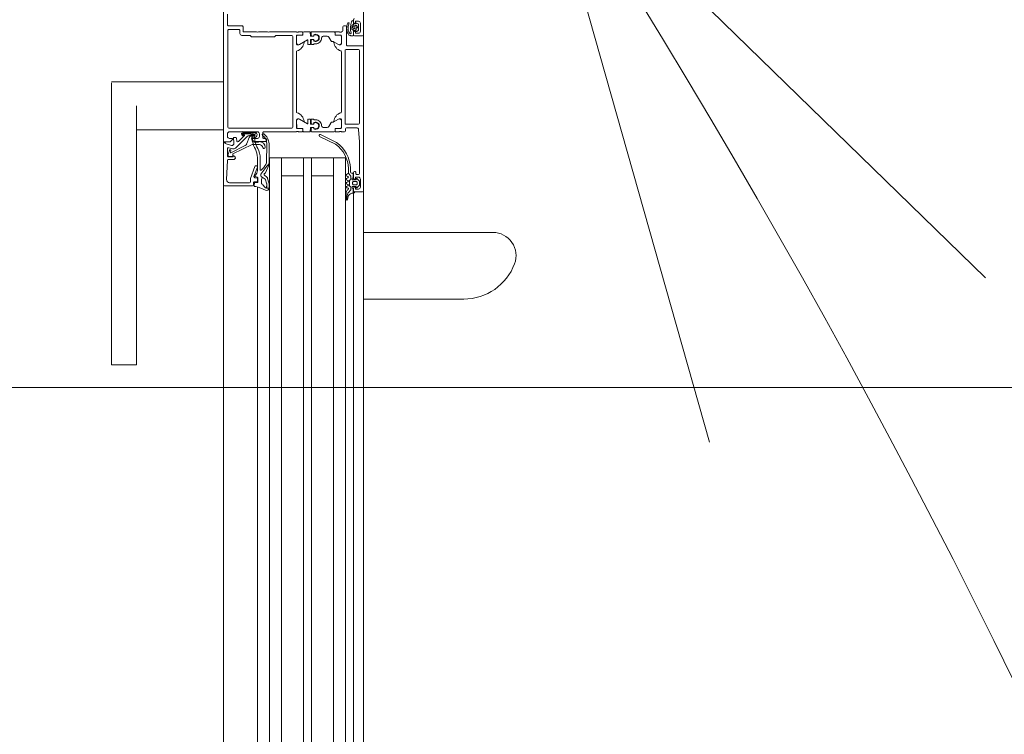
# Model space of a CAD drawing. Header units: centimetres. Extents: x -1434 to 23895, y -8842 to 3590.
# Tile 37 of 75: x 1221 to 1270, y 1487 to 1523. Entities that reach past the tile are written whole.
import ezdxf

# ---------------------------------------------------------------- set-up
doc = ezdxf.new("R2010")
doc.units = ezdxf.units.CM
doc.linetypes.add('Dash', pattern=[60, 30, -30])
for name, color, linetype, lineweight in [('A-DETL-GENF', 92, 'Continuous', 13), ('A-DETL-THIN', 151, 'Continuous', 9), ('A-DOOR', 31, 'Continuous', 13), ('A-DOOR-HDLN', 31, 'Dash', 9), ('G-ANNO-TEXT', 231, 'Continuous', 13)]:
    doc.layers.add(name, color=color, linetype=linetype, lineweight=lineweight)

# ---------------------------------------------------------------- blocks, each defined once
blk = doc.blocks.new('Schueco_FWS_ADS-70-HD_inw_Family-01 - FWS SI insert unit-2308021-parter niski _-3_30 m_ - stan projektowany Klatka schodowa')
at = {"layer": 'A-DETL-GENF', "lineweight": 9}
for p, q in [((-48.75, 6.1), (48.75, 6.1)), ((27.75, 4.396), (-27.75, 4.396)), ((27.75, 3.8), (-27.75, 3.8)), ((27.75, 3.2), (-27.75, 3.2)), ((27.75, 2.1), (-27.75, 2.1)), ((27.75, 1.7), (-27.75, 1.7)), ((27.75, 0.6), (-27.75, 0.6)), ((27.75, 0), (-27.75, 0)), ((27.75, -0.4), (-27.75, -0.4)), ((47.85, -0.9), (-47.85, -0.9))]:
    blk.add_line(p, q, dxfattribs=at)
at = {"layer": 'A-DOOR'}
for p, q in [((26.293, 11.7), (26.293, 10.45)), ((27.084, 11.7), (39.25, 11.7)), ((39.25, 11.7), (40.408, 11.7)), ((40.449, 10.45), (40.449, 11.7)), ((39.25, 10.45), (27.084, 10.45)), ((38.051, 10.45), (38.051, 6.1)), ((40.449, 6.1), (40.449, 10.45)), ((35.3, 6.1), (27, 6.1)), ((35.25, 4.65), (35.25, 6.05)), ((36.522, 5.902), (35.556, 5.943)), ((37.34, 5.963), (37.269, 5.701)), ((35.4, 5.794), (35.4, 4.8)), ((36.57, 5.569), (36.57, 5.852)), ((37.103, 5.9), (36.75, 5.9)), ((37.02, 5.806), (36.787, 5.878)), ((37.269, 5.007), (36.904, 5.723)), ((36.927, 5.751), (36.999, 5.729)), ((37.099, 5.643), (37.151, 5.837)), ((37.701, 4.935), (37.138, 5.498)), ((37.624, 5.447), (37.499, 5.437)), ((37.72, 5.9), (37.85, 5.9)), ((37.95, 5.8), (37.95, 5.2)), ((38.13, 5.83), (38.13, 2.68)), ((43.02, 5.88), (38.18, 5.88)), ((43.07, 5.33), (43.07, 5.83)), ((43.25, 5.17), (43.25, 5.85)), ((43.3, 5.9), (43.84, 5.9)), ((37.661, 4.814), (37.356, 4.925)), ((37.468, 5.352), (37.767, 5.053)), ((37.797, 5.18), (37.755, 5.137)), ((37.783, 5.109), (37.827, 5.153)), ((37.798, 5.057), (37.832, 5.096)), ((37.85, 5.089), (37.85, 4.76)), ((37.877, 5.127), (37.877, 4.768)), ((37.917, 4.52), (37.917, 5.13)), ((37.95, 5.1), (37.95, 4.4)), ((42.87, 5.28), (43.02, 5.28)), ((35.256, 4.569), (35.396, 4.542)), ((35.4, 4.6), (35.3, 4.6)), ((35.42, 4.509), (35.409, 4.419)), ((35.45, 4.75), (35.601, 4.75)), ((35.45, 4.45), (35.45, 4.55)), ((35.618, 4.747), (36.217, 4.529)), ((35.65, 4.526), (35.65, 4.45)), ((35.672, 4.405), (35.714, 4.52)), ((36.183, 4.403), (35.717, 4.573)), ((36.25, 4.482), (36.25, 4.45)), ((37.427, 4.38), (37.427, 4.567)), ((37.47, 4.55), (37.47, 3.98)), ((37.727, 4.575), (37.727, 4.72)), ((37.76, 4.577), (37.76, 4.793)), ((37.81, 4.689), (37.81, 4.577)), ((37.837, 4.69), (37.837, 4.575)), ((35.182, 4.396), (27, 4.396)), ((35.588, 4.193), (35.37, 4.193)), ((35.438, 4.385), (35.644, 4.385)), ((35.6, 4.4), (35.5, 4.4)), ((36.012, 4.4), (36.661, 4.4)), ((36.628, 4.26), (36.054, 4.26)), ((36.397, 3.952), (37.344, 3.934)), ((37.62, 3.98), (37.62, 4.08)), ((37.67, 4.13), (37.9, 4.13)), ((37.85, 4.3), (37.72, 4.3)), ((37.95, 4.08), (37.95, 2.45)), ((42.95, 3.9), (42.95, 4.35)), ((37.52, 3.93), (37.57, 3.93)), ((42.95, 2.45), (42.95, 3.8)), ((27, 3.2), (36.65, 3.2)), ((38.18, 2.63), (42.72, 2.63)), ((37.95, 2.35), (37.95, 2.162)), ((37.95, 1.791), (37.95, 2.079)), ((37.97, 2.423), (37.97, 2.377)), ((37.98, 2.132), (38.078, 2.132)), ((38, 2.129), (38.081, 2.129)), ((38.111, 2.159), (38.111, 2.399)), ((38.161, 2.449), (38.509, 2.449)), ((38.578, 2.296), (38.354, 1.905)), ((38.95, 2.45), (41.95, 2.45)), ((42.321, 2.296), (42.546, 1.905)), ((42.739, 2.449), (42.391, 2.449)), ((42.789, 2.159), (42.789, 2.399)), ((42.9, 2.129), (42.819, 2.129)), ((42.822, 2.132), (42.92, 2.132)), ((42.93, 2.377), (42.93, 2.423)), ((42.95, 2.162), (42.95, 2.35)), ((42.95, 1.791), (42.95, 2.079)), ((37.95, 1.686), (37.95, 0.571)), ((38.15, 1.755), (37.97, 1.771)), ((38.133, 1.706), (37.97, 1.706)), ((38.091, 1.576), (38.13, 1.576)), ((38.114, 1.575), (38.15, 1.575)), ((38.16, 1.609), (38.153, 1.688)), ((38.17, 1.595), (38.17, 1.735)), ((38.33, 1.725), (38.33, 1.595)), ((38.347, 1.688), (38.34, 1.609)), ((38.56, 1.745), (38.35, 1.745)), ((38.35, 1.575), (38.385, 1.575)), ((38.56, 1.706), (38.367, 1.706)), ((38.37, 1.576), (38.409, 1.576)), ((38.371, 1.875), (38.56, 1.875)), ((38.58, 1.855), (38.58, 1.765)), ((38.58, 1.596), (38.58, 1.686)), ((42.32, 1.855), (42.32, 1.765)), ((42.32, 1.596), (42.32, 1.686)), ((42.529, 1.875), (42.34, 1.875)), ((42.34, 1.745), (42.55, 1.745)), ((42.34, 1.706), (42.533, 1.706)), ((42.53, 1.576), (42.491, 1.576)), ((42.55, 1.575), (42.514, 1.575)), ((42.553, 1.688), (42.56, 1.609)), ((42.57, 1.725), (42.57, 1.595)), ((42.73, 1.595), (42.73, 1.735)), ((42.74, 1.609), (42.747, 1.688)), ((42.75, 1.755), (42.93, 1.771)), ((42.785, 1.575), (42.75, 1.575)), ((42.767, 1.706), (42.93, 1.706)), ((42.809, 1.576), (42.77, 1.576)), ((42.95, 1.686), (42.95, 0.571)), ((37.721, 1.289), (37.329, 0.491)), ((37.42, 0.448), (37.812, 1.246)), ((38.17, 0.92), (38.17, 1.111)), ((42.73, 0.92), (42.73, 1.111)), ((27, 0.6), (36.65, 0.6)), ((38.078, 0.518), (37.98, 0.518)), ((38, 0.521), (38.081, 0.521)), ((38.22, 0.833), (38.39, 0.735)), ((38.44, 0.607), (38.44, 0.649)), ((38.578, 0.354), (38.447, 0.582)), ((42.321, 0.354), (42.453, 0.582)), ((42.46, 0.607), (42.46, 0.649)), ((42.68, 0.833), (42.51, 0.735)), ((42.9, 0.521), (42.819, 0.521)), ((42.92, 0.518), (42.822, 0.518)), ((37.95, 0.488), (37.95, 0.3)), ((37.95, 0.2), (37.95, 0.05)), ((37.97, 0.273), (37.97, 0.227)), ((38, 0), (38.1, 0)), ((38.108, 0.25), (38.108, 0.488)), ((38.111, 0.491), (38.111, 0.251)), ((38.55, 0.2), (38.158, 0.2)), ((38.161, 0.201), (38.509, 0.201)), ((38.38, 0.02), (42.02, 0.02)), ((41.95, 0.2), (38.95, 0.2)), ((42.742, 0.2), (42.35, 0.2)), ((42.739, 0.201), (42.391, 0.201)), ((42.789, 0.491), (42.789, 0.251)), ((42.792, 0.488), (42.792, 0.25)), ((42.93, 0.227), (42.93, 0.273)), ((42.95, 0.3), (42.95, 0.488)), ((42.95, 0.18), (42.95, 0.2)), ((43.2, 0.13), (43, 0.13)), ((43.25, 0), (43.25, 0.08)), ((34.883, -0.4), (27, -0.4)), ((34.549, -0.038), (34.576, -0.052)), ((34.566, -0.109), (34.71, -0.137)), ((34.841, -0.03), (34.573, -0.03)), ((34.871, -0.316), (34.88, -0.423)), ((34.933, -0.17), (35.036, -0.258)), ((34.95, -0.45), (34.95, -0.85)), ((35.13, -0.4), (35, -0.4)), ((35.068, -0.27), (35.168, -0.27)), ((35.14, -0.07), (35.14, -0.11)), ((35.211, -0.245), (35.223, -0.225)), ((35.241, -0.12), (35.219, -0.06)), ((35.22, -0.38), (35.22, -0.51)), ((35.266, -0.2), (35.49, -0.2)), ((35.3, -0.54), (35.3, -0.41)), ((35.341, -0.06), (35.319, -0.12)), ((35.35, -0.36), (35.41, -0.36)), ((35.441, -0.12), (35.419, -0.06)), ((35.46, -0.41), (35.46, -0.54)), ((35.541, -0.06), (35.519, -0.12)), ((35.533, -0.225), (35.544, -0.245)), ((35.54, -0.51), (35.54, -0.38)), ((35.588, -0.27), (35.709, -0.27)), ((35.641, -0.12), (35.619, -0.06)), ((35.91, -0.4), (35.63, -0.4)), ((35.64, -0.38), (35.85, -0.38)), ((35.741, -0.06), (35.719, -0.12)), ((35.74, -0.259), (35.88, -0.15)), ((35.88, -0.35), (35.88, -0.3)), ((35.93, -0.25), (36.125, -0.25)), ((35.96, -0.47), (35.96, -0.45)), ((38.15, -0.05), (38.15, -0.557)), ((38.33, -0.65), (38.33, -0.03)), ((42.07, -0.03), (42.07, -0.65)), ((42.25, -0.85), (42.25, -0.1)), ((42.3, -0.05), (43.2, -0.05)), ((42.75, -0.45), (42.75, -0.85)), ((42.991, -0.399), (42.776, -0.399)), ((42.93, -0.4), (42.8, -0.4)), ((43.011, -0.515), (43.011, -0.419)), ((43.121, -0.478), (43.241, -0.478)), ((43.355, -0.178), (43.33, -0.167)), ((43.352, -0.419), (43.352, -0.514)), ((43.529, -0.399), (43.372, -0.399)), ((43.56, -0.4), (43.43, -0.4)), ((43.454, -0.301), (43.455, -0.301)), ((35, -0.9), (27, -0.9)), ((29.583, -0.9), (29.583, -5.916)), ((32.917, -7.373), (32.917, -0.9)), ((35, -0.9), (42.2, -0.9)), ((35.159, -0.591), (35.263, -0.695)), ((35.19, -0.54), (35.18, -0.54)), ((35.58, -0.75), (35.18, -0.75)), ((35.298, -0.71), (35.462, -0.71)), ((35.41, -0.59), (35.35, -0.59)), ((35.497, -0.695), (35.601, -0.591)), ((35.58, -0.54), (35.57, -0.54)), ((35.81, -0.65), (35.81, -0.57)), ((35.86, -0.52), (35.91, -0.52)), ((42.02, -0.7), (38.38, -0.7)), ((42.8, -0.9), (47.7, -0.9)), ((43.016, -0.638), (42.969, -0.566)), ((43.38, -0.75), (42.98, -0.75)), ((43.328, -0.648), (43.033, -0.648)), ((43.091, -0.578), (43.091, -0.508)), ((43.271, -0.508), (43.271, -0.578)), ((43.386, -0.563), (43.346, -0.637))]:
    blk.add_line(p, q, dxfattribs=at)
at = {"layer": 'A-DOOR', "flags": 128}
for points in [[(26.309, 11.7), (26.293, 11.7), (26.309, 11.7), (26.354, 11.7), (26.427, 11.7), (26.525, 11.7), (26.645, 11.7), (26.781, 11.7), (26.93, 11.7), (27.084, 11.7)], [(27.084, 10.45), (26.93, 10.45), (26.781, 10.45), (26.645, 10.45), (26.525, 10.45), (26.427, 10.45), (26.354, 10.45), (26.309, 10.45), (26.293, 10.45), (26.309, 10.45)], [(35.3, 6.1), (37.4, 6.1), (37.4, 6), (37.388, 6)], [(44.7, 6.1), (37.45, 6.1), (37.45, 5.76), (37.56, 5.65), (37.62, 5.65), (37.62, 5.8)], [(36.7, 5.85), (36.7, 5.61), (36.76, 5.61), (36.723, 5.547)], [(36.721, 5.832), (36.732, 5.627), (36.84, 5.624), (37.307, 4.66), (37.307, 4.304)], [(37.375, 5.576), (37.659, 5.601), (37.67, 5.497)], [(42.77, 2.68), (42.77, 3.48), (42.7, 3.55), (42.7, 4.7), (42.77, 4.77), (42.77, 5.18)], [(42.95, 4.45), (42.95, 5.12), (43.2, 5.12)], [(37.501, 4.664), (37.647, 4.69), (37.647, 4.569)], [(37.62, 4.4), (37.62, 4.65), (37.57, 4.65)], [(27, 3.8), (36.65, 3.8), (36.65, 0), (27, 0)], [(37.352, 3.822), (36.306, 3.822), (36.371, 3.821)], [(35.75, 3.2), (35.75, 2.1), (36.65, 2.1), (27, 2.1)], [(38.108, 2.162), (38.108, 2.438), (38.55, 2.45)], [(38.6, 2.4), (38.6, 2.33), (38.462, 2.091)], [(42.438, 2.091), (42.3, 2.33), (42.3, 2.4)], [(42.35, 2.45), (42.78, 2.45), (42.792, 2.162)], [(35.75, 0.6), (35.75, 1.7), (36.65, 1.7), (27, 1.7)], [(38.55, 1.491), (38.55, 1.576), (38.56, 1.576)], [(42.35, 1.491), (42.35, 1.576), (42.34, 1.576)], [(38.462, 0.559), (38.6, 0.32), (38.6, 0.25)], [(42.3, 0.25), (42.3, 0.32), (42.438, 0.559)], [(34.92, -0.46), (34.92, -0.38), (35.12, -0.38)], [(35.08, -0.65), (35.08, -0.5), (35.18, -0.5), (35.18, -0.45)], [(35.58, -0.45), (35.58, -0.5), (35.68, -0.5), (35.68, -0.65)], [(36.116, -0.15), (35.88, -0.15), (35.815, -0.05)], [(42.757, -0.378), (42.757, -0.278), (42.76, -0.257)], [(42.789, -0.178), (42.796, -0.169), (42.862, -0.131), (42.909, -0.11), (42.961, -0.091), (43.013, -0.075), (43.066, -0.065), (43.121, -0.062)], [(42.944, -0.176), (42.903, -0.196), (42.871, -0.216)], [(42.88, -0.65), (42.88, -0.5), (42.98, -0.5), (42.98, -0.45)], [(43.094, -0.424), (43.041, -0.399), (43.053, -0.35)], [(43.08, -0.328), (43.134, -0.324), (43.21, -0.326), (43.267, -0.332)], [(43.228, -0.411), (43.181, -0.326), (43.133, -0.411)], [(43.308, -0.363), (43.312, -0.372), (43.322, -0.399), (43.267, -0.424)], [(43.38, -0.45), (43.38, -0.5), (43.48, -0.5), (43.48, -0.65)], [(38.057, -0.657), (37.45, -0.7), (35.86, -0.7)]]:
    blk.add_lwpolyline(points, dxfattribs=at)
for points in [[(35.355, 3.938), (35.136, 3.943), (35.136, 3.938), (35.136, 3.82), (35.367, 3.82), (35.138, 3.82), (35.136, 3.938)], [(35.539, 3.989), (35.382, 3.943)], [(35.697, 4.201), (35.643, 4.107), (35.588, 4.021), (35.643, 4.107)], [(35.677, 3.927), (35.782, 4.052)], [(35.807, 4.23), (35.742, 4.23)], [(35.904, 4.003), (36.274, 3.828)], [(35.4, 3.825), (35.619, 3.889)], [(43.171, -0.623), (43.163, -0.616), (43.161, -0.606), (43.163, -0.596), (43.171, -0.589), (43.181, -0.586), (43.191, -0.589), (43.198, -0.596), (43.2, -0.606), (43.198, -0.616), (43.191, -0.623), (43.181, -0.626)]]:
    blk.add_lwpolyline(points, close=True, dxfattribs=at)
at = {"layer": 'A-DOOR'}
for centre, radius, start, end in [((35.3, 6.05), 0.05, 90.0003, 179.9998), ((35.55, 5.793), 0.15, 87.5442, 179.9862), ((37.388, 5.95), 0.05, 90.0001, 165.0029), ((36.52, 5.852), 0.05, 0, 87.5482), ((36.65, 5.581), 0.0809, 188.8194, 334.9031), ((36.75, 5.85), 0.05, 89.9999, 180.0003), ((36.771, 5.83), 0.0503, 72.0804, 177.2888), ((36.921, 5.732), 0.02, 73.0252, 207.0495), ((37.013, 5.767), 0.0402, 249.318, 80.6021), ((37.244, 5.604), 0.15, 165.0002, 225.0008), ((37.103, 5.85), 0.05, 345.0007, 89.9971), ((37.366, 5.675), 0.1, 164.8913, 275.0534), ((37.503, 5.387), 0.05, 94.9986, 225), ((37.72, 5.8), 0.1, 90.0011, 179.9989), ((37.62, 5.497), 0.05, 274.9998, 359.9998), ((37.66, 5.591), 0.01, 0, 95.0534), ((37.85, 5.8), 0.1, 0.0006, 89.999), ((38.18, 5.83), 0.05, 90.0004, 179.9996), ((43.02, 5.83), 0.05, 359.9993, 89.9998), ((43.3, 5.85), 0.05, 89.9997, 180.0007), ((37.407, 5.066), 0.15, 202.9055, 249.9974), ((37.56, 4.793), 0.2, 0, 45), ((37.769, 5.123), 0.02, 135.0106, 314.9894), ((37.781, 5.068), 0.02, 225.0131, 329.9879), ((37.847, 5.13), 0.07, 0, 135.0608), ((37.847, 5.131), 0.03, 353.077, 131.5334), ((37.84, 5.089), 0.01, 0, 137.856), ((37.897, 5.15), 0.0725, 316.3959, 43.6041), ((42.87, 5.18), 0.1, 89.9999, 180.0001), ((43.02, 5.33), 0.05, 269.9989, 0.0004), ((43.2, 5.17), 0.05, 269.9996, 0.0013), ((33.082, 4.978), 2.182, 333.3226, 346.8974), ((39.616, 3.581), 4.5, 167.6117, 168.4391), ((35.25, 4.54), 0.03, 79, 167.6117), ((35.3, 4.65), 0.05, 180.0007, 269.9991), ((35.39, 4.513), 0.03, 352.7862, 79), ((35.45, 4.8), 0.05, 180.0009, 269.9991), ((35.4, 4.55), 0.05, 359.9998, 90.0002), ((35.5, 4.45), 0.05, 180.0005, 269.9993), ((35.6, 4.45), 0.05, 270.0009, 359.9991), ((35.601, 4.7), 0.05, 69.9897, 90), ((35.7, 4.526), 0.05, 69.9886, 180), ((35.742, 4.51), 0.03, 41.0833, 160), ((36.911, 5.374), 1.424, 216.3926, 217.6519), ((36.012, 4.7), 0.3, 220.6103, 270), ((36.2, 4.45), 0.05, 249.9886, 0), ((36.2, 4.482), 0.05, 0, 69.9897), ((36.661, 5.3), 0.9, 270, 297.3856), ((37.669, 3.47), 1.19, 79.2577, 119.9709), ((37.668, 3.462), 1.078, 79.2063, 121.4347), ((37.527, 4.567), 0.1, 105, 180), ((37.57, 4.55), 0.1, 90.0009, 179.9991), ((37.798, 4.57), 0.151, 180.2853, 277.1799), ((37.627, 4.72), 0.0999, 359.9908, 70.0482), ((37.782, 4.575), 0.055, 180, 0), ((37.785, 4.575), 0.025, 176.4446, 3.5554), ((37.86, 4.689), 0.05, 120.657, 180), ((37.817, 4.52), 0.1, 270.0044, 359.9956), ((37.818, 4.759), 0.0316, 300.657, 1.3291), ((37.884, 4.695), 0.0475, 119.4568, 186.0222), ((37.827, 4.773), 0.05, 312.3442, 354.7162), ((37.88, 4.58), 0.06, 260.1541, 80.1541), ((43.002, 4.4), 0.0725, 136.3959, 223.6042), ((35.137, 3.94), 0.12, 151.1933, 270.1226), ((35.236, 3.943), 0.1, 124.9991, 180.1226), ((34.846, 4.5), 0.58, 304.9991, 324.9927), ((35.37, 4.133), 0.06, 90, 144.9927), ((35.354, 4.038), 0.1, 270.4107, 286.573), ((35.354, 4.038), 0.1, 270.4107, 286.573), ((35.438, 4.415), 0.03, 172.7862, 270), ((35.511, 4.085), 0.1, 286.573, 320.4107), ((35.511, 4.085), 0.1, 286.573, 320.4107), ((35.588, 4.133), 0.06, 335, 90), ((35.644, 4.415), 0.03, 270, 340), ((35.742, 4.18), 0.05, 90, 155), ((35.742, 4.18), 0.05, 90, 155), ((35.82, 4.02), 0.05, 24.9742, 140.1226), ((35.82, 4.02), 0.05, 24.9742, 140.1226), ((35.803, 4.171), 0.0588, 62.7438, 85.9501), ((35.803, 4.171), 0.0588, 62.7438, 85.9501), ((25.807, -9.802), 17.239, 52.2065, 54.4495), ((25.807, -9.802), 17.239, 52.206, 54.4495), ((35.938, 4.075), 0.08, 204.9742, 244.6834), ((35.938, 4.075), 0.08, 204.9742, 244.6834), ((36.054, 4.23), 0.03, 90, 225.7124), ((37.468, 5.68), 2.055, 225.7124, 235.8858), ((36.4, 4.102), 0.15, 235.8858, 268.8796), ((36.628, 5.26), 1, 270, 298.5667), ((37.172, 4.07), 0.06, 104.2519, 273.2868), ((37.108, 4.322), 0.2, 284.2519, 354.704), ((37.158, 4.308), 0.299, 273.2868, 0), ((37.359, 4.434), 0.5, 268.3074, 324.5614), ((37.351, 4.422), 0.6, 270.0748, 326.0587), ((37.476, 4.384), 0.0488, 185.0369, 232.4767), ((37.408, 4.314), 0.0491, 353.4205, 39.9014), ((37.52, 3.98), 0.05, 180.0013, 269.9987), ((37.57, 3.98), 0.05, 270.0008, 359.9992), ((37.72, 4.4), 0.1, 180.0001, 269.9999), ((37.67, 4.08), 0.05, 89.9995, 180.0005), ((37.807, 4.115), 0.05, 326.0587, 144.5614), ((37.85, 4.4), 0.1, 270.0006, 359.9994), ((37.9, 4.08), 0.05, 359.9998, 90.0002), ((35.137, 3.94), 0.12, 269.6001, 270.1226), ((35.137, 3.94), 0.12, 269.6001, 270.1226), ((35.367, 3.94), 0.12, 270, 286.2849), ((35.367, 3.94), 0.12, 270, 286.2849), ((35.585, 4.004), 0.12, 286.2849, 320.1226), ((35.585, 4.004), 0.12, 286.2849, 320.1226), ((36.306, 3.896), 0.075, 244.6834, 270.0738), ((36.306, 3.896), 0.075, 244.6834, 270.0738), ((43.002, 3.85), 0.0725, 136.3959, 223.6041), ((38.18, 2.68), 0.05, 180.0004, 269.9996), ((42.72, 2.68), 0.05, 270.0018, 359.9982), ((37.942, 2.423), 0.0279, 358.8354, 73.5801), ((37.942, 2.377), 0.0279, 286.4246, 1.1629), ((37.98, 2.162), 0.03, 180, 270), ((38, 2.079), 0.05, 90, 180), ((38.078, 2.162), 0.03, 270, 0), ((38.081, 2.159), 0.03, 270, 0.0079), ((38.12, 2.438), 0.012, 90, 180), ((38.161, 2.399), 0.05, 89.9997, 180.0003), ((38.474, 2.084), 0.0138, 150, 275.6226), ((38.426, 2.568), 0.5, 275.6226, 342.2516), ((38.494, 2.35), 0.1, 327.273, 81.8184), ((38.55, 2.4), 0.05, 360, 90), ((38.95, 2.4), 0.05, 90, 162.2516), ((41.95, 2.4), 0.05, 17.7484, 90), ((42.474, 2.568), 0.5, 197.7484, 264.3774), ((42.35, 2.4), 0.05, 90, 180), ((42.405, 2.35), 0.1, 98.1816, 212.727), ((42.426, 2.084), 0.0138, 264.3774, 30), ((42.739, 2.399), 0.05, 359.9997, 90.0003), ((42.78, 2.438), 0.012, 360, 90), ((42.819, 2.159), 0.03, 179.9921, 270), ((42.822, 2.162), 0.03, 180, 270), ((42.9, 2.079), 0.05, 0, 90), ((42.92, 2.162), 0.03, 270, 360), ((42.958, 2.423), 0.0279, 106.4199, 181.1646), ((42.958, 2.377), 0.0279, 178.8371, 253.5754), ((37.97, 1.791), 0.02, 180.112, 269.8836), ((37.97, 1.686), 0.02, 90, 180), ((38.25, 1.491), 0.18, 151.9104, 28.0896), ((38.25, 1.492), 0.159, 148.4844, 31.5156), ((38.13, 1.606), 0.03, 270, 5.0002), ((38.133, 1.686), 0.02, 5.0002, 90), ((38.15, 1.735), 0.02, 0.1112, 89.8844), ((38.15, 1.595), 0.02, 270.1142, 359.888), ((38.25, 1.491), 0.3, 269.9989, 0.0011), ((38.35, 1.725), 0.02, 90.1044, 179.8912), ((38.35, 1.595), 0.02, 180.1112, 269.8866), ((38.37, 1.606), 0.03, 174.9998, 270), ((38.367, 1.686), 0.02, 90, 174.9998), ((38.371, 1.895), 0.02, 150.1202, 270), ((38.56, 1.855), 0.02, 0.1172, 89.8806), ((38.56, 1.765), 0.02, 270.1134, 359.8888), ((38.56, 1.686), 0.02, 360, 90), ((38.56, 1.596), 0.02, 270, 0), ((42.34, 1.855), 0.02, 90.1194, 179.8828), ((42.34, 1.765), 0.02, 180.1112, 269.8866), ((42.34, 1.686), 0.02, 90, 180), ((42.34, 1.596), 0.02, 180, 270), ((42.65, 1.491), 0.3, 179.9989, 270.0011), ((42.65, 1.491), 0.18, 151.9104, 28.0896), ((42.65, 1.492), 0.159, 148.4844, 31.5156), ((42.529, 1.895), 0.02, 270, 29.8798), ((42.53, 1.606), 0.03, 270, 5.0002), ((42.533, 1.686), 0.02, 5.0002, 90), ((42.55, 1.725), 0.02, 0.1088, 89.8956), ((42.55, 1.595), 0.02, 270.1134, 359.8888), ((42.75, 1.735), 0.02, 90.1156, 179.8888), ((42.75, 1.595), 0.02, 180.112, 269.8858), ((42.77, 1.606), 0.03, 174.9998, 270), ((42.767, 1.686), 0.02, 90, 174.9998), ((42.93, 1.791), 0.02, 270.1164, 359.888), ((42.93, 1.686), 0.02, 360, 90), ((37.766, 1.267), 0.05, 334.6085, 154.6085), ((38.25, 1.111), 0.0799, 89.9375, 180.0636), ((42.65, 1.111), 0.0799, 359.9364, 90.0625), ((38, 0.571), 0.05, 180, 270), ((37.98, 0.488), 0.03, 90, 180), ((38.078, 0.488), 0.03, 360, 90), ((38.081, 0.491), 0.03, 0, 90), ((38.27, 0.92), 0.1, 180.0248, 239.9768), ((38.34, 0.649), 0.1, 0.0349, 59.965), ((38.49, 0.607), 0.05, 180, 210), ((38.474, 0.566), 0.0138, 84.3774, 210), ((38.426, 0.082), 0.5, 17.7484, 84.3774), ((42.474, 0.082), 0.5, 95.6226, 162.2516), ((42.426, 0.566), 0.0138, 330, 95.6226), ((42.41, 0.607), 0.05, 330, 360), ((42.56, 0.649), 0.1, 120.035, 179.9651), ((42.63, 0.92), 0.1, 300.0232, 359.9752), ((42.819, 0.491), 0.03, 90, 180), ((42.822, 0.488), 0.03, 90, 180), ((42.9, 0.571), 0.05, 270, 0), ((42.92, 0.488), 0.03, 0, 90), ((36.077, 1.394), 1.544, 271.4482, 324.206), ((36.074, 1.393), 1.644, 271.7756, 324.8995), ((37.942, 0.273), 0.0279, 358.8371, 73.5754), ((37.942, 0.227), 0.0279, 286.4199, 1.1646), ((38, 0.05), 0.05, 180, 270), ((38.1, -0.05), 0.05, 360, 90), ((38.158, 0.25), 0.05, 180, 270), ((38.161, 0.251), 0.05, 179.9997, 270.0003), ((38.38, -0.03), 0.05, 90, 180), ((38.494, 0.3), 0.1, 278.1816, 32.727), ((38.55, 0.25), 0.05, 270, 0), ((38.95, 0.25), 0.05, 197.7484, 270), ((41.95, 0.25), 0.05, 270, 342.2516), ((42.02, -0.03), 0.05, 360, 90), ((42.35, 0.25), 0.05, 180, 270), ((42.405, 0.3), 0.1, 147.273, 261.8184), ((42.739, 0.251), 0.05, 269.9997, 0.0003), ((42.742, 0.25), 0.05, 270, 360), ((42.958, 0.273), 0.0279, 106.4246, 181.1629), ((42.958, 0.227), 0.0279, 178.8354, 253.5801), ((43, 0.18), 0.05, 180, 270), ((43.2, 0.08), 0.05, 0.0033, 89.9967), ((43.2, 0), 0.05, 270.0015, 359.9985), ((34.573, -0.07), 0.04, 89.9191, 258.9894), ((34.666, 0.127), 0.2, 243.3452, 270.6189), ((34.672, -0.474), 0.4, 49.3588, 90.6189), ((34.671, -0.334), 0.2, 4.9952, 78.9975), ((34.841, -0.33), 0.3, 40.3198, 90.0013), ((34.92, -0.42), 0.04, 184.917, 269.9994), ((35, -0.45), 0.05, 90, 180), ((35.068, -0.22), 0.0496, 229.3588, 270), ((35.1, -0.11), 0.04, 220.3208, 0), ((35.17, -0.38), 0.05, 0, 180), ((35.13, -0.45), 0.05, 0, 90), ((35.18, -0.07), 0.04, 14.9997, 179.9996), ((35.168, -0.22), 0.05, 270, 330), ((35.266, -0.25), 0.05, 90, 150), ((35.28, -0.11), 0.04, 194.9996, 345.0004), ((35.35, -0.41), 0.05, 89.9989, 180.0011), ((35.38, -0.07), 0.04, 14.9996, 165.0004), ((35.41, -0.41), 0.05, 359.9989, 90.0011), ((35.48, -0.11), 0.04, 194.9998, 345.0002), ((35.49, -0.25), 0.05, 30, 90), ((35.59, -0.38), 0.05, 0, 180), ((35.58, -0.07), 0.04, 14.9998, 165.0002), ((35.588, -0.22), 0.05, 210, 270), ((35.63, -0.45), 0.05, 90, 180), ((35.68, -0.11), 0.04, 194.9998, 345.0002), ((35.709, -0.22), 0.05, 270, 308.0173), ((35.78, -0.07), 0.04, 29.9998, 164.9998), ((35.85, -0.35), 0.03, 270, 360), ((35.93, -0.3), 0.05, 90.005, 180), ((35.91, -0.45), 0.05, 360, 90), ((35.91, -0.47), 0.05, 270, 0), ((42.3, -0.1), 0.05, 89.9997, 180.0003), ((42.8, -0.45), 0.05, 90.0035, 179.9965), ((42.776, -0.379), 0.0198, 178.9506, 269.8998), ((42.989, -0.296), 0.232, 149.4906, 170.3162), ((42.887, -0.251), 0.0381, 114.2834, 275.9519), ((43.153, -1.254), 1, 72.4675, 105.1948), ((42.93, -0.45), 0.05, 359.9921, 90.0017), ((43.121, -0.513), 0.38, 89.9766, 117.6836), ((42.991, -0.418), 0.0198, 359.3558, 90.0686), ((43.082, -0.358), 0.03, 93.5065, 166.1539), ((43.121, -0.508), 0.03, 89.9998, 179.9994), ((43.107, -0.396), 0.03, 244.7461, 330.7367), ((43.149, -0.613), 0.552, 64.574, 92.9368), ((43.144, -0.645), 0.513, 68.7446, 92.5887), ((43.255, -0.396), 0.03, 209.2633, 294.6153), ((43.241, -0.508), 0.03, 359.9989, 89.9998), ((43.262, -0.382), 0.05, 21.1765, 84.1559), ((43.371, -0.418), 0.0198, 89.7003, 180.5845), ((43.371, -0.147), 0.0351, 244.2669, 64.2669), ((43.43, -0.45), 0.05, 90.0035, 179.9965), ((43.428, -0.398), 0.101, 359.6117, 74.7346), ((43.56, -0.45), 0.05, 0.0009, 89.9991), ((35, -0.85), 0.05, 180, 270), ((35.18, -0.65), 0.1, 180, 270), ((35.18, -0.57), 0.03, 90.0055, 224.9966), ((35.19, -0.51), 0.03, 270, 360), ((35.298, -0.66), 0.05, 224.9798, 270), ((35.35, -0.54), 0.05, 179.9979, 270.0021), ((35.41, -0.54), 0.05, 269.9979, 0.0021), ((35.462, -0.66), 0.05, 270, 315.0277), ((35.57, -0.51), 0.03, 180, 270), ((35.58, -0.57), 0.03, 314.9981, 90.0001), ((35.58, -0.65), 0.1, 270, 0), ((35.86, -0.57), 0.05, 90, 180), ((35.86, -0.65), 0.05, 180, 270), ((38.05, -0.557), 0.1, 274.0856, 0), ((38.38, -0.65), 0.05, 180, 270), ((42.02, -0.65), 0.05, 270, 360), ((42.2, -0.85), 0.05, 270.0015, 359.9985), ((42.8, -0.85), 0.05, 180.0018, 269.9982), ((42.98, -0.65), 0.1, 180.0018, 269.9982), ((42.987, -0.555), 0.0204, 78.5702, 210.46), ((42.991, -0.515), 0.0199, 270.0276, 0.2616), ((43.033, -0.629), 0.0194, 209.7199, 270.6441), ((43.181, -0.824), 0.262, 69.9155, 110.0845), ((43.329, -0.629), 0.0195, 268.6395, 334.2271), ((43.372, -0.514), 0.0203, 180.4685, 269.2437), ((43.368, -0.554), 0.0202, 333.8011, 79.329), ((43.38, -0.65), 0.1, 270, 0.0004), ((32.301, -5.916), 2.718, 180, 249.4572), ((31.755, -7.373), 1.162, 249.4572, 360), ((31.755, -7.373), 1.162, 332.3643, 360)]:
    blk.add_arc(centre, radius, start, end, dxfattribs=at)
at = {"layer": 'A-DOOR-HDLN'}
blk.add_arc((-46.25, 7.1), 91.094, 0, 90, dxfattribs=at)

msp = doc.modelspace()

# ---------------------------------------------------------------- linework, layer by layer
at = {"layer": 'A-DETL-THIN'}
msp.add_line((595.632, 1504.231), (1401.351, 1504.231), dxfattribs=at)
at = {"layer": 'G-ANNO-TEXT', "color": 50}
for q in [(1269.129, 1509.726), (1255.314, 1501.503)]:
    msp.add_line((1246.877, 1531.394), q, dxfattribs=at)
msp.add_arc((914.679, 1316.206), 395.805, 310.77017, 32.93393, dxfattribs=at)

# ---------------------------------------------------------------- block references
at = {"layer": 'A-DOOR', "rotation": 90.0000000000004}
msp.add_blockref('Schueco_FWS_ADS-70-HD_inw_Family-01 - FWS SI insert unit-2308021-parter niski _-3_30 m_ - stan projektowany Klatka schodowa', (1237.112, 1479.076), dxfattribs=at)

doc.saveas('drawing.dxf')
